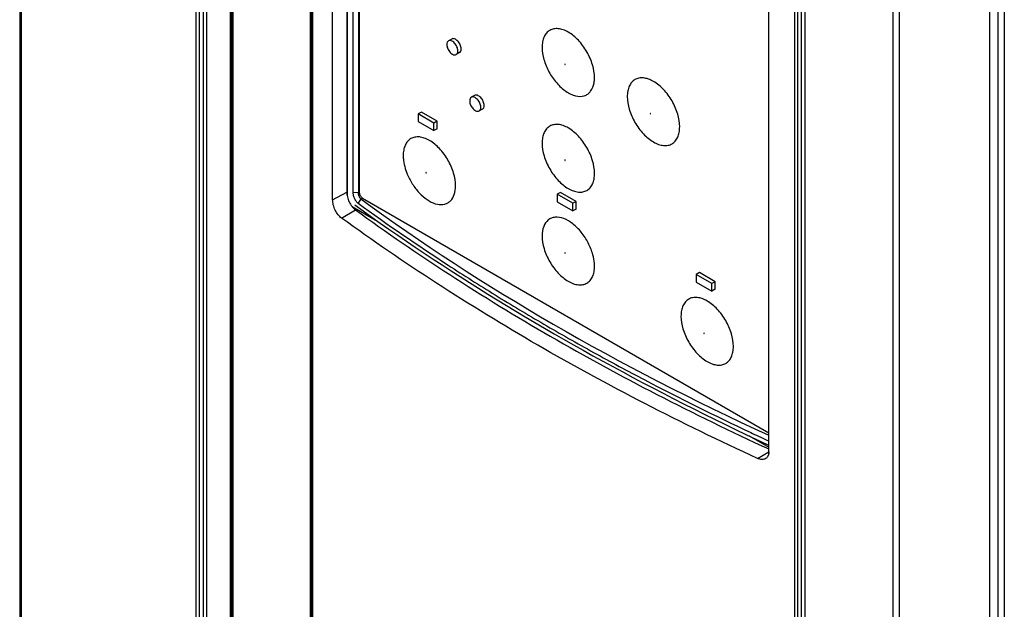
# Model space of a CAD drawing. Header units: millimetres. Extents: x 0 to 841, y 0 to 594.
# Tile 68 of 77: x 662 to 715, y 423 to 454. Entities that reach past the tile are written whole.
import ezdxf

# ---------------------------------------------------------------- set-up
doc = ezdxf.new("R2010")
doc.units = ezdxf.units.MM
doc.header["$LTSCALE"] = 46.255
doc.layers.get('0').update_dxf_attribs({"linetype": 'CONTINUOUS'})
for name, color, linetype in [('CHAMFERS', 7, 'CONTINUOUS'), ('DATUM_AXIS', 7, 'CONTINUOUS'), ('DRAFTS', 7, 'CONTINUOUS'), ('ROUNDS', 7, 'CONTINUOUS')]:
    doc.layers.add(name, color=color, linetype=linetype)

msp = doc.modelspace()

# ---------------------------------------------------------------- linework, layer by layer
at = {"color": 9, "linetype": 'CONTINUOUS'}
for p, q in [((715.0209, 475.4518), (715.0209, 387.498)), ((715.3682, 475.4553), (715.3682, 387.5015))]:
    msp.add_line(p, q, dxfattribs=at)
at = {"layer": 'CHAMFERS', "color": 7, "linetype": 'CONTINUOUS'}
for p, q in [((680.2174, 478.9447), (680.2174, 445.0003)), ((701.6932, 432.0623), (701.7825, 432.0204))]:
    msp.add_line(p, q, dxfattribs=at)
msp.add_arc((766.9438, 571.0181), 153.5134, 244.883119, 245.244322, dxfattribs=at)
for points, knots in [([(680.2174, 445.0003), (680.2174, 444.9752), (680.2215, 444.9227), (680.2375, 444.843), (680.2634, 444.7614), (680.298, 444.6808), (680.3403, 444.6044), (680.3886, 444.5351), (680.4411, 444.4755), (680.4797, 444.4419), (680.4993, 444.4277)], [0, 0, 0, 0, 0.1146659, 0.2390642, 0.370196, 0.504554, 0.6383519, 0.7677819, 0.8893082, 1, 1, 1, 1]), ([(680.4993, 444.4277), (682.0892, 443.2747), (684.5382, 441.5962), (687.9061, 439.4663), (690.5243, 437.8975), (693.2149, 436.37), (696.9193, 434.3774), (699.7653, 432.9676), (701.6932, 432.0623)], [0, 0, 0, 0, 0.239775, 0.3622727, 0.4864845, 0.6123906, 0.7399668, 1, 1, 1, 1])]:
    msp.add_open_spline(points, degree=3, knots=knots, dxfattribs=at)
at = {"layer": 'DATUM_AXIS', "color": 7, "linetype": 'CONTINUOUS'}
for p, q in [((685.5471, 453.285), (685.3703, 453.1829)), ((685.9721, 452.5488), (685.7953, 452.4468)), ((686.7845, 450.2435), (686.6077, 450.1414)), ((687.2095, 449.5074), (687.0327, 449.4053)), ((683.9211, 449.3447), (683.7443, 449.2426)), ((683.7443, 449.2426), (683.7443, 448.8344)), ((684.5928, 448.7527), (683.7443, 449.2426)), ((684.7696, 448.8548), (683.9211, 449.3447)), ((683.7443, 448.8344), (684.5928, 448.3445)), ((684.7696, 448.8548), (684.5928, 448.7527)), ((684.5928, 448.3445), (684.5928, 448.7527)), ((684.7696, 448.4465), (684.5928, 448.3445)), ((684.7696, 448.4465), (684.7696, 448.8548)), ((691.4164, 445.0173), (691.2397, 444.9153)), ((691.2397, 444.9153), (691.2397, 444.507)), ((692.0882, 444.4254), (691.2397, 444.9153)), ((692.265, 444.5274), (691.4164, 445.0173)), ((691.2397, 444.507), (692.0882, 444.0171)), ((692.265, 444.5274), (692.0882, 444.4254)), ((692.0882, 444.0171), (692.0882, 444.4254)), ((692.265, 444.1192), (692.265, 444.5274)), ((692.265, 444.1192), (692.0882, 444.0171)), ((698.9118, 440.69), (698.735, 440.5879)), ((698.735, 440.5879), (698.735, 440.1797)), ((699.5836, 440.098), (698.735, 440.5879)), ((699.7603, 440.2001), (698.9118, 440.69)), ((698.735, 440.1797), (699.5836, 439.6898)), ((699.7603, 440.2001), (699.5836, 440.098)), ((699.5836, 439.6898), (699.5836, 440.098)), ((699.7603, 439.7918), (699.7603, 440.2001)), ((699.7603, 439.7918), (699.5836, 439.6898))]:
    msp.add_line(p, q, dxfattribs=at)
for points, knots in [([(686.0601, 452.7434), (686.0601, 452.8193), (686.0183, 452.9768), (685.9102, 453.1438), (685.7951, 453.2459), (685.7073, 453.2938), (685.6215, 453.3109), (685.5682, 453.2971), (685.5469, 453.2849)], [0, 0, 0, 0, 0.2699176, 0.5613618, 0.6954962, 0.813163, 0.9128587, 1, 1, 1, 1]), ([(685.3703, 453.1829), (685.3416, 453.1664), (685.2921, 453.1043), (685.2823, 453.0289), (685.2823, 452.9883)], [0, 0, 0, 0, 0.4492502, 1, 1, 1, 1]), ([(685.2823, 452.9883), (685.2823, 452.9124), (685.324, 452.755), (685.4321, 452.588), (685.5471, 452.4859), (685.6349, 452.438), (685.7207, 452.4208), (685.774, 452.4345), (685.7953, 452.4468)], [0, 0, 0, 0, 0.2699124, 0.5613259, 0.6954672, 0.8131345, 0.9128485, 1, 1, 1, 1]), ([(685.8833, 452.6413), (685.8833, 452.7173), (685.8416, 452.8746), (685.7335, 453.0417), (685.6184, 453.1438), (685.5307, 453.1916), (685.4449, 453.2088), (685.3915, 453.1951), (685.3703, 453.1829)], [0, 0, 0, 0, 0.2699124, 0.5613259, 0.6954672, 0.8131345, 0.9128485, 1, 1, 1, 1]), ([(685.9722, 452.5489), (686.0008, 452.5655), (686.0502, 452.6275), (686.0601, 452.7028), (686.0601, 452.7434)], [0, 0, 0, 0, 0.4491937, 1, 1, 1, 1]), ([(685.7953, 452.4468), (685.824, 452.4633), (685.8734, 452.5253), (685.8833, 452.6008), (685.8833, 452.6413)], [0, 0, 0, 0, 0.4492502, 1, 1, 1, 1]), ([(686.6077, 450.1414), (686.579, 450.1249), (686.5296, 450.0629), (686.5197, 449.9875), (686.5197, 449.9469)], [0, 0, 0, 0, 0.4492502, 1, 1, 1, 1]), ([(687.1207, 449.5999), (687.1207, 449.6758), (687.079, 449.8332), (686.9709, 450.0003), (686.8559, 450.1023), (686.7681, 450.1502), (686.6823, 450.1674), (686.629, 450.1537), (686.6077, 450.1414)], [0, 0, 0, 0, 0.2699124, 0.5613259, 0.6954672, 0.8131345, 0.9128485, 1, 1, 1, 1]), ([(687.2975, 449.7019), (687.2975, 449.7779), (687.2558, 449.9353), (687.1476, 450.1024), (687.0325, 450.2045), (686.9448, 450.2523), (686.8589, 450.2695), (686.8056, 450.2557), (686.7844, 450.2434)], [0, 0, 0, 0, 0.2699176, 0.5613618, 0.6954962, 0.813163, 0.9128587, 1, 1, 1, 1]), ([(686.5197, 449.9469), (686.5197, 449.871), (686.5614, 449.7136), (686.6695, 449.5465), (686.7846, 449.4445), (686.8723, 449.3966), (686.9582, 449.3794), (687.0115, 449.3931), (687.0327, 449.4053)], [0, 0, 0, 0, 0.2699124, 0.5613259, 0.6954672, 0.8131345, 0.9128485, 1, 1, 1, 1]), ([(687.0327, 449.4053), (687.0614, 449.4219), (687.1109, 449.4839), (687.1207, 449.5593), (687.1207, 449.5999)], [0, 0, 0, 0, 0.4492502, 1, 1, 1, 1]), ([(687.2096, 449.5075), (687.2383, 449.524), (687.2877, 449.586), (687.2975, 449.6614), (687.2975, 449.7019)], [0, 0, 0, 0, 0.4491937, 1, 1, 1, 1])]:
    msp.add_open_spline(points, degree=3, knots=knots, dxfattribs=at)
at = {"layer": 'DRAFTS', "color": 7, "linetype": 'CONTINUOUS'}
for p, q in [((679.1229, 444.6094), (679.1229, 479.1066)), ((679.8822, 479.1842), (679.8822, 445.0327)), ((680.5126, 478.7339), (680.5126, 444.9904)), ((702.6604, 431.0204), (702.6604, 465.5176)), ((680.6533, 444.6591), (680.4993, 444.4277)), ((680.6535, 444.6589), (680.6533, 444.6591))]:
    msp.add_line(p, q, dxfattribs=at)
at = {"layer": 'DRAFTS', "color": 9, "linetype": 'CONTINUOUS'}
for p, q in [((679.1229, 444.6094), (679.8822, 445.0327)), ((680.5126, 444.9904), (680.2174, 445.0003)), ((680.5126, 444.9904), (680.5619, 445.0179)), ((680.6535, 444.6589), (680.7395, 444.7103)), ((679.6028, 443.6316), (680.3501, 444.0781)), ((702.0534, 430.67), (702.6604, 431.0326))]:
    msp.add_line(p, q, dxfattribs=at)
at = {"layer": 'DRAFTS', "color": 7, "linetype": 'CONTINUOUS'}
msp.add_ellipse((788.3361, 495.8946), major_axis=(137.4042, 2.1329), ratio=0.5873271, start_param=-2.4804481, end_param=-2.2531333, dxfattribs=at)
for points, knots in [([(679.8822, 445.0327), (679.8822, 444.9908), (679.8889, 444.9033), (679.9253, 444.7223), (680.0095, 444.4977), (680.134, 444.2937), (680.2533, 444.1577), (680.3174, 444.1019), (680.3501, 444.0781)], [0, 0, 0, 0, 0.1149344, 0.239588, 0.5051114, 0.768015, 0.8894387, 1, 1, 1, 1]), ([(680.6533, 444.6591), (680.6435, 444.6678), (680.6244, 444.6878), (680.5984, 444.7226), (680.5745, 444.7627), (680.5534, 444.8067), (680.536, 444.8531), (680.5229, 444.9002), (680.5147, 444.9459), (680.5126, 444.976), (680.5126, 444.9904)], [0, 0, 0, 0, 0.1063407, 0.2247209, 0.3524537, 0.4861442, 0.6218985, 0.7555355, 0.8828563, 1, 1, 1, 1]), ([(679.6028, 443.6316), (679.5696, 443.6557), (679.5042, 443.7124), (679.3823, 443.8508), (679.2545, 444.0592), (679.1677, 444.2895), (679.1299, 444.4758), (679.1229, 444.5661), (679.1229, 444.6094)], [0, 0, 0, 0, 0.1097654, 0.230347, 0.4923019, 0.7586154, 0.8841471, 1, 1, 1, 1]), ([(680.3501, 444.0781), (682.0146, 442.8674), (685.4642, 440.504), (690.8949, 437.1861), (696.6429, 434.0521), (700.6228, 432.1171), (702.6595, 431.1813)], [0, 0, 0, 0, 0.2392563, 0.4857959, 0.7394564, 1, 1, 1, 1]), ([(702.0534, 430.67), (700.0044, 431.6106), (696.0002, 433.5556), (690.2163, 436.7054), (684.7509, 440.0398), (681.2785, 442.4149), (679.6028, 443.6316)], [0, 0, 0, 0, 0.2605182, 0.5141704, 0.7607186, 1, 1, 1, 1]), ([(702.6604, 431.0204), (702.6604, 430.9818), (702.6538, 430.9075), (702.6208, 430.8048), (702.5657, 430.7198), (702.5153, 430.6776), (702.4882, 430.6611)], [0, 0, 0, 0, 0.2786518, 0.5338799, 0.7711426, 1, 1, 1, 1]), ([(702.4882, 430.6611), (702.4595, 430.6438), (702.3943, 430.6173), (702.2856, 430.6069), (702.169, 430.6242), (702.092, 430.6522), (702.0534, 430.67)], [0, 0, 0, 0, 0.2225607, 0.4594095, 0.7176821, 1, 1, 1, 1])]:
    msp.add_open_spline(points, degree=3, knots=knots, dxfattribs=at)
at = {"layer": 'ROUNDS', "color": 7, "linetype": 'CONTINUOUS'}
for p, q in [((662.2363, 499.3476), (662.2363, 368.8779)), ((673.6713, 492.7424), (673.6713, 362.2731)), ((677.9802, 489.9303), (677.9802, 359.4994)), ((680.5623, 478.6984), (680.5623, 445.0172)), ((714.5848, 343.9112), (714.5848, 475.0312)), ((680.7391, 444.711), (702.6604, 432.055))]:
    msp.add_line(p, q, dxfattribs=at)
at = {"layer": 'ROUNDS', "color": 9, "linetype": 'CONTINUOUS'}
for p, q in [((662.3089, 499.246), (662.3089, 368.7762)), ((671.761, 363.3194), (671.761, 493.7892)), ((671.9376, 363.2775), (671.9376, 493.7473)), ((672.1556, 363.2698), (672.1556, 493.7554)), ((672.3328, 363.2201), (672.3328, 493.7207)), ((673.5997, 492.9893), (673.5997, 362.4887)), ((673.742, 492.6418), (673.742, 362.1725)), ((677.9213, 359.7024), (677.9213, 490.1641)), ((678.0318, 489.8426), (678.0318, 359.4117)), ((679.9021, 479.1699), (679.9021, 444.8412)), ((704.0667, 344.3808), (704.0667, 474.8117)), ((704.2352, 344.3513), (704.2352, 474.7823)), ((704.4054, 474.7954), (704.4054, 344.3512)), ((704.5969, 474.7633), (704.5969, 344.3016)), ((709.3665, 341.6126), (709.3665, 472.0829)), ((709.7097, 341.6098), (709.7097, 472.0801)), ((680.184, 444.2487), (681.552, 443.459)), ((701.6035, 431.8825), (702.6604, 431.2723))]:
    msp.add_line(p, q, dxfattribs=at)
at = {"layer": 'ROUNDS', "color": 7, "linetype": 'CONTINUOUS'}
for points in [[(680.3132, 444.3425), (680.7709, 444.013), (681.2321, 443.6845), (681.6964, 443.3572), (682.1635, 443.0312)], [(682.1635, 443.0312), (682.6337, 442.7066), (683.1069, 442.3832), (683.5829, 442.0612), (684.0619, 441.7406), (684.5439, 441.4213), (685.0287, 441.1033), (685.5165, 440.7868), (686.0071, 440.4716), (686.5006, 440.1577), (686.9969, 439.8453), (687.4961, 439.5343), (687.9981, 439.2247), (688.5029, 438.9165), (689.0105, 438.6097), (689.5209, 438.3044), (690.0341, 438.0005), (690.55, 437.6981), (691.0687, 437.3971), (691.59, 437.0976), (692.1142, 436.7996), (692.641, 436.5031), (693.1704, 436.208), (693.7026, 435.9145), (694.2374, 435.6225), (694.7749, 435.332), (695.3149, 435.043), (695.8576, 434.7555), (696.4029, 434.4696), (696.9508, 434.1853), (697.5012, 433.9025), (698.0542, 433.6212), (698.6097, 433.3416), (699.1677, 433.0635), (699.7283, 432.787), (700.2913, 432.5121)], [(700.2913, 432.5121), (700.8568, 432.2388), (701.4247, 431.9671)], [(701.4247, 431.9671), (701.9951, 431.6971), (702.568, 431.4286), (702.6604, 431.3858)]]:
    msp.add_lwpolyline(points, dxfattribs=at)
at = {"layer": 'ROUNDS', "color": 9, "linetype": 'CONTINUOUS'}
for centre, radius, start, end in [((680.3806, 444.5886), 0.3926, 236.26739, 239.95898), ((680.4524, 444.2487), 0.2684, 179.98427, 182.76033)]:
    msp.add_arc(centre, radius, start, end, dxfattribs=at)
at = {"layer": 'ROUNDS', "color": 7, "linetype": 'CONTINUOUS'}
for points, knots in [([(693.2549, 451.2024), (693.2549, 451.4342), (693.1679, 451.9232), (692.8649, 452.6102), (692.4212, 453.2162), (691.9631, 453.6022), (691.5784, 453.7856), (691.31, 453.8504), (691.0582, 453.844), (690.8339, 453.7627), (690.6514, 453.6091), (690.5199, 453.3942), (690.4418, 453.1294), (690.4265, 452.9367), (690.4265, 452.8353)], [0, 0, 0, 0, 0.1382639, 0.2914065, 0.4445474, 0.5827892, 0.6432408, 0.6973204, 0.7459619, 0.7913892, 0.8368188, 0.8854556, 0.9395575, 1, 1, 1, 1]), ([(690.4265, 452.8353), (690.4265, 452.6175), (690.5036, 452.158), (690.7763, 451.5051), (691.1809, 450.9155), (691.6023, 450.5226), (691.9639, 450.3118), (692.289, 450.1908), (692.6243, 450.1771), (692.8984, 450.3096), (693.1213, 450.5286), (693.2046, 450.7636), (693.2324, 450.925)], [0, 0, 0, 0, 0.1376924, 0.2901408, 0.4442793, 0.586537, 0.6500512, 0.7075176, 0.8055268, 0.8505879, 0.8964864, 1, 1, 1, 1]), ([(693.2324, 450.925), (693.2362, 450.9471), (693.2497, 451.0389), (693.2549, 451.1319), (693.2549, 451.2024)], [0, 0, 0, 0, 0.2413422, 1, 1, 1, 1]), ([(697.8511, 448.5488), (697.8511, 448.7806), (697.7642, 449.2696), (697.4611, 449.9566), (697.0174, 450.5626), (696.5594, 450.9487), (696.1746, 451.132), (695.9063, 451.1968), (695.6544, 451.1904), (695.4301, 451.1091), (695.2476, 450.9556), (695.1161, 450.7406), (695.038, 450.4758), (695.0227, 450.2831), (695.0227, 450.1818)], [0, 0, 0, 0, 0.1382639, 0.2914065, 0.4445474, 0.5827892, 0.6432408, 0.6973204, 0.7459619, 0.7913892, 0.8368188, 0.8854556, 0.9395575, 1, 1, 1, 1]), ([(695.0227, 450.1818), (695.0227, 449.9499), (695.1097, 449.461), (695.4127, 448.7739), (695.8564, 448.1679), (696.3145, 447.7819), (696.6992, 447.5985), (696.9676, 447.5338), (697.2195, 447.5402), (697.4437, 447.6215), (697.6262, 447.775), (697.7577, 447.99), (697.8358, 448.2547), (697.8511, 448.4474), (697.8511, 448.5488)], [0, 0, 0, 0, 0.1382639, 0.2914065, 0.4445474, 0.5827892, 0.6432408, 0.6973204, 0.7459619, 0.7913892, 0.8368188, 0.8854556, 0.9395575, 1, 1, 1, 1]), ([(693.2549, 446.038), (693.2549, 446.2698), (693.1679, 446.7588), (692.8649, 447.4458), (692.4212, 448.0518), (691.9631, 448.4379), (691.5784, 448.6212), (691.31, 448.686), (691.0582, 448.6796), (690.8339, 448.5983), (690.6514, 448.4447), (690.5199, 448.2298), (690.4418, 447.965), (690.4265, 447.7723), (690.4265, 447.6709)], [0, 0, 0, 0, 0.1382639, 0.2914065, 0.4445474, 0.5827892, 0.6432408, 0.6973204, 0.7459619, 0.7913892, 0.8368188, 0.8854556, 0.9395575, 1, 1, 1, 1]), ([(685.7596, 445.3643), (685.7596, 445.5961), (685.6726, 446.085), (685.3696, 446.7721), (684.9258, 447.3781), (684.4678, 447.7641), (684.0831, 447.9475), (683.8147, 448.0123), (683.5628, 448.0059), (683.3386, 447.9246), (683.1561, 447.771), (683.0245, 447.5561), (682.9465, 447.2913), (682.9311, 447.0986), (682.9311, 446.9972)], [0, 0, 0, 0, 0.1382639, 0.2914065, 0.4445474, 0.5827892, 0.6432408, 0.6973204, 0.7459619, 0.7913892, 0.8368188, 0.8854556, 0.9395575, 1, 1, 1, 1]), ([(690.4265, 447.6709), (690.4265, 447.4391), (690.5135, 446.9501), (690.8165, 446.2631), (691.2602, 445.6571), (691.7183, 445.2711), (692.103, 445.0877), (692.3714, 445.0229), (692.6232, 445.0293), (692.8475, 445.1106), (693.03, 445.2642), (693.1615, 445.4791), (693.2396, 445.7439), (693.2549, 445.9366), (693.2549, 446.038)], [0, 0, 0, 0, 0.1382639, 0.2914065, 0.4445474, 0.5827892, 0.6432408, 0.6973204, 0.7459619, 0.7913892, 0.8368188, 0.8854556, 0.9395575, 1, 1, 1, 1]), ([(682.9311, 446.9972), (682.9311, 446.9096), (682.9577, 446.5299), (683.0741, 446.1598), (683.1954, 445.8941)], [0, 0, 0, 0, 0.2307468, 1, 1, 1, 1]), ([(683.1954, 445.8941), (683.2823, 445.7038), (683.4882, 445.3442), (683.8737, 444.8857), (684.3045, 444.5462), (684.7447, 444.3544), (685.1087, 444.3443), (685.3473, 444.44), (685.5504, 444.5971), (685.7257, 444.9154), (685.7596, 445.2072), (685.7596, 445.3643)], [0, 0, 0, 0, 0.1614373, 0.3178331, 0.4597416, 0.5812143, 0.6830867, 0.7301397, 0.7771624, 0.8788105, 1, 1, 1, 1]), ([(680.5623, 445.0172), (680.5623, 444.9566), (680.6037, 444.8369), (680.6866, 444.7413), (680.7391, 444.711)], [0, 0, 0, 0, 0.5000011, 1, 1, 1, 1]), ([(693.1666, 441.656), (693.1074, 441.8742), (692.9368, 442.3017), (692.5688, 442.8699), (692.1188, 443.3257), (691.6355, 443.6213), (691.2154, 443.7039), (690.9277, 443.6387), (690.6832, 443.4971), (690.4658, 443.1604), (690.4265, 442.8417), (690.4265, 442.6699)], [0, 0, 0, 0, 0.1541675, 0.3112906, 0.4589976, 0.5874272, 0.6932481, 0.7402319, 0.785893, 0.8828181, 1, 1, 1, 1]), ([(690.4265, 442.6699), (690.4265, 442.438), (690.5135, 441.9491), (690.8165, 441.262), (691.2602, 440.656), (691.7183, 440.27), (692.103, 440.0866), (692.3714, 440.0219), (692.6232, 440.0283), (692.8475, 440.1096), (693.03, 440.2631), (693.1615, 440.4781), (693.2396, 440.7428), (693.2549, 440.9356), (693.2549, 441.0369)], [0, 0, 0, 0, 0.1382639, 0.2914065, 0.4445474, 0.5827892, 0.6432408, 0.6973204, 0.7459619, 0.7913892, 0.8368188, 0.8854556, 0.9395575, 1, 1, 1, 1]), ([(693.2549, 441.0369), (693.2549, 441.0862), (693.2467, 441.295), (693.2083, 441.5021), (693.1666, 441.656)], [0, 0, 0, 0, 0.2362913, 1, 1, 1, 1]), ([(700.7503, 436.7095), (700.7503, 436.9414), (700.6633, 437.4303), (700.3603, 438.1174), (699.9166, 438.7234), (699.4585, 439.1094), (699.0738, 439.2928), (698.8054, 439.3575), (698.5535, 439.3512), (698.3293, 439.2698), (698.1468, 439.1163), (698.0152, 438.9014), (697.9372, 438.6366), (697.9218, 438.4439), (697.9218, 438.3425)], [0, 0, 0, 0, 0.1382639, 0.2914065, 0.4445474, 0.5827892, 0.6432408, 0.6973204, 0.7459619, 0.7913892, 0.8368188, 0.8854556, 0.9395575, 1, 1, 1, 1]), ([(697.9218, 438.3425), (697.9218, 438.1107), (698.0088, 437.6217), (698.3119, 436.9347), (698.7556, 436.3287), (699.2136, 435.9426), (699.5983, 435.7593), (699.8667, 435.6945), (700.1186, 435.7009), (700.3428, 435.7822), (700.5253, 435.9357), (700.6569, 436.1507), (700.7349, 436.4155), (700.7503, 436.6082), (700.7503, 436.7095)], [0, 0, 0, 0, 0.1382639, 0.2914065, 0.4445474, 0.5827892, 0.6432408, 0.6973204, 0.7459619, 0.7913892, 0.8368188, 0.8854556, 0.9395575, 1, 1, 1, 1])]:
    msp.add_open_spline(points, degree=3, knots=knots, dxfattribs=at)
at = {"layer": 'ROUNDS', "color": 9, "linetype": 'CONTINUOUS'}
for points, knots in [([(691.675, 451.9104), (691.675, 451.9142), (691.6722, 451.9216), (691.666, 451.9298), (691.6551, 451.9323), (691.6528, 451.9258), (691.6528, 451.9232)], [0, 0, 0, 0, 0.2957217, 0.5923803, 0.7964761, 1, 1, 1, 1]), ([(691.6528, 451.9232), (691.6528, 451.9194), (691.6557, 451.9119), (691.6619, 451.9037), (691.6727, 451.9013), (691.675, 451.9078), (691.675, 451.9104)], [0, 0, 0, 0, 0.2957217, 0.5923803, 0.7964761, 1, 1, 1, 1]), ([(696.2712, 449.2568), (696.2712, 449.2606), (696.2684, 449.268), (696.2622, 449.2763), (696.2513, 449.2787), (696.249, 449.2722), (696.249, 449.2696)], [0, 0, 0, 0, 0.2957217, 0.5923802, 0.7964761, 1, 1, 1, 1]), ([(696.249, 449.2696), (696.249, 449.2658), (696.2519, 449.2584), (696.2581, 449.2502), (696.269, 449.2477), (696.2712, 449.2542), (696.2712, 449.2568)], [0, 0, 0, 0, 0.2957217, 0.5923802, 0.7964761, 1, 1, 1, 1]), ([(691.675, 446.746), (691.675, 446.7498), (691.6722, 446.7572), (691.666, 446.7654), (691.6551, 446.7679), (691.6528, 446.7614), (691.6528, 446.7588)], [0, 0, 0, 0, 0.2957217, 0.5923802, 0.7964761, 1, 1, 1, 1]), ([(691.6528, 446.7588), (691.6528, 446.755), (691.6557, 446.7476), (691.6619, 446.7394), (691.6727, 446.7369), (691.675, 446.7434), (691.675, 446.746)], [0, 0, 0, 0, 0.2957217, 0.5923802, 0.7964761, 1, 1, 1, 1]), ([(684.1797, 446.0723), (684.1797, 446.0761), (684.1768, 446.0835), (684.1706, 446.0917), (684.1597, 446.0942), (684.1575, 446.0877), (684.1575, 446.0851)], [0, 0, 0, 0, 0.2957217, 0.5923803, 0.7964761, 1, 1, 1, 1]), ([(684.1575, 446.0851), (684.1575, 446.0813), (684.1603, 446.0738), (684.1665, 446.0656), (684.1774, 446.0632), (684.1797, 446.0697), (684.1797, 446.0723)], [0, 0, 0, 0, 0.2957217, 0.5923803, 0.7964761, 1, 1, 1, 1]), ([(691.675, 441.7449), (691.675, 441.7487), (691.6722, 441.7562), (691.666, 441.7644), (691.6551, 441.7668), (691.6528, 441.7603), (691.6528, 441.7577)], [0, 0, 0, 0, 0.2957217, 0.5923803, 0.7964761, 1, 1, 1, 1]), ([(691.6528, 441.7577), (691.6528, 441.7539), (691.6557, 441.7465), (691.6619, 441.7383), (691.6727, 441.7358), (691.675, 441.7423), (691.675, 441.7449)], [0, 0, 0, 0, 0.2957217, 0.5923803, 0.7964761, 1, 1, 1, 1]), ([(699.1704, 437.4176), (699.1704, 437.4214), (699.1675, 437.4288), (699.1614, 437.437), (699.1505, 437.4395), (699.1482, 437.433), (699.1482, 437.4304)], [0, 0, 0, 0, 0.2957217, 0.5923803, 0.7964761, 1, 1, 1, 1]), ([(699.1482, 437.4304), (699.1482, 437.4266), (699.151, 437.4191), (699.1572, 437.4109), (699.1681, 437.4085), (699.1704, 437.415), (699.1704, 437.4176)], [0, 0, 0, 0, 0.2957217, 0.5923803, 0.7964761, 1, 1, 1, 1])]:
    msp.add_open_spline(points, degree=3, knots=knots, dxfattribs=at)

doc.saveas('drawing.dxf')
